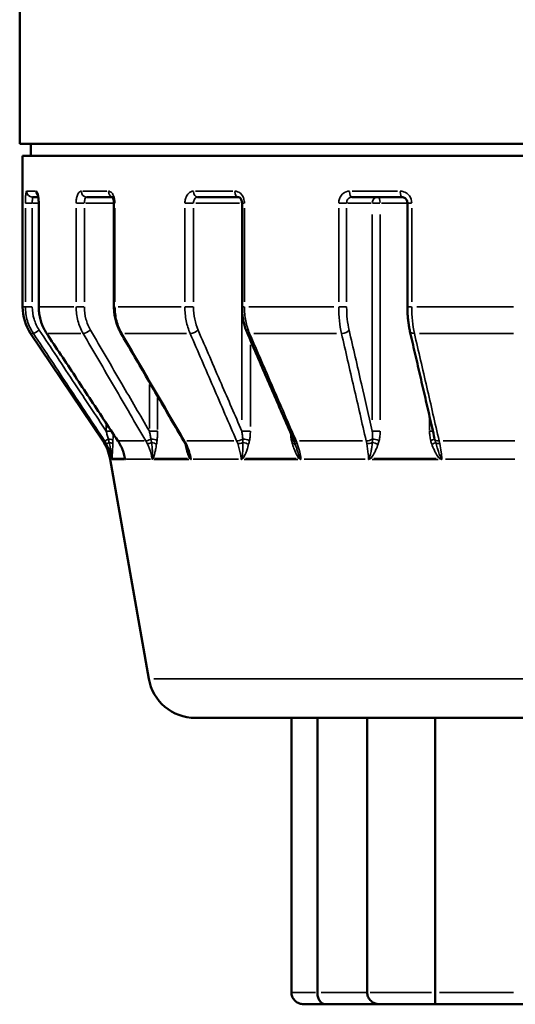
# Model space of a CAD drawing. Header units: millimetres. Extents: x 0 to 896, y -36 to 690.
# Tile 34 of 49: x 551 to 593, y 212 to 295. Entities that reach past the tile are written whole.
import ezdxf

# ---------------------------------------------------------------- set-up
doc = ezdxf.new("R2010")
doc.units = ezdxf.units.MM
doc.layers.add('Visible (ANSI)', color=7, linetype='Continuous', lineweight=50)
doc.layers.add('Visible Narrow (ANSI)', color=7, linetype='Continuous', lineweight=35)

msp = doc.modelspace()

# ---------------------------------------------------------------- linework, layer by layer
at = {"layer": 'Visible (ANSI)'}
for p, q in [((550.964, 302.402), (550.964, 284.627)), ((550.964, 284.627), (641.964, 284.627)), ((551.914, 284.627), (551.914, 283.627)), ((551.214, 283.627), (641.714, 283.627)), ((551.214, 283.627), (551.214, 270.845)), ((552.536, 280.127), (552.059, 280.127)), ((552.574, 279.627), (552.574, 270.845)), ((558.813, 280.127), (556.633, 280.127)), ((558.936, 279.627), (558.936, 270.845)), ((569.459, 280.127), (566.012, 280.127)), ((569.765, 279.627), (569.765, 270.845)), ((583.292, 280.127), (579.063, 280.127)), ((583.753, 279.627), (583.753, 270.845)), ((557.992, 259.53), (551.893, 268.616)), ((561.881, 239.433), (558.611, 257.994)), ((627.107, 236.127), (565.821, 236.127)), ((573.948, 236.127), (573.948, 212.927)), ((576.14, 212.927), (576.14, 236.127)), ((580.356, 236.127), (580.356, 212.927)), ((586.095, 212.927), (586.095, 236.127)), ((576.816, 211.927), (575.017, 211.927)), ((576.816, 211.927), (581.41, 211.927)), ((586.12, 211.927), (581.41, 211.927)), ((586.12, 211.927), (593.553, 211.927))]:
    msp.add_line(p, q, dxfattribs=at)
for centre, start, end in [((555.214, 270.845), 180, 213.87332), ((554.671, 257.3), 9.99358, 33.87332), ((565.821, 240.127), 189.99358, 270)]:
    msp.add_arc(centre, 4, start, end, dxfattribs=at)
for centre, major_axis, ratio, start_param, end_param in [((562.101, 257.287), (0.04, -3.975), 0.83499, 2.0998, 2.169963), ((572.26, 257.315), (0.065, -3.938), 0.589146, 2.110434, 2.182974), ((556.023, 257.293), (0.004, -3.997), 0.980834, 2.095551, 2.164529), ((572.235, 257.312), (0.047, -3.944), 0.594122, 2.068239, 2.113178)]:
    msp.add_ellipse(centre, major_axis=major_axis, ratio=ratio, start_param=start_param, end_param=end_param, dxfattribs=at)
for points, knots in [([(552.489, 280.311), (552.489, 280.311), (552.491, 280.306), (552.498, 280.286), (552.504, 280.268), (552.518, 280.216), (552.527, 280.178), (552.544, 280.083), (552.552, 280.024), (552.565, 279.888), (552.57, 279.812), (552.574, 279.698), (552.574, 279.663), (552.574, 279.627)], [0.0450523, 0.0450523, 0.0450523, 0.0450523, 0.0569715, 0.0569715, 0.0728573, 0.0728573, 0.093385, 0.093385, 0.1180115, 0.1180115, 0.1451171, 0.1451171, 0.1572175, 0.1572175, 0.1572175, 0.1572175]), ([(558.792, 280.152), (558.792, 280.152), (558.794, 280.15), (558.804, 280.14), (558.814, 280.127), (558.837, 280.09), (558.851, 280.064), (558.878, 279.999), (558.891, 279.959), (558.914, 279.867), (558.924, 279.814), (558.934, 279.716), (558.936, 279.672), (558.936, 279.627)], [0.0421349, 0.0421349, 0.0421349, 0.0421349, 0.0537393, 0.0537393, 0.0729396, 0.0729396, 0.0930702, 0.0930702, 0.1150263, 0.1150263, 0.1386669, 0.1386669, 0.1572182, 0.1572182, 0.1572182, 0.1572182]), ([(569.459, 280.127), (569.477, 280.127), (569.496, 280.124), (569.542, 280.106), (569.568, 280.09), (569.622, 280.042), (569.648, 280.011), (569.694, 279.938), (569.713, 279.897), (569.743, 279.809), (569.754, 279.761), (569.763, 279.684), (569.765, 279.656), (569.765, 279.627)], [0, 0, 0, 0, 0.0314437, 0.0314437, 0.0628873, 0.0628873, 0.0917506, 0.0917506, 0.1176657, 0.1176657, 0.1428603, 0.1428603, 0.1572183, 0.1572183, 0.1572183, 0.1572183]), ([(583.292, 280.127), (583.337, 280.127), (583.383, 280.12), (583.472, 280.09), (583.515, 280.067), (583.594, 280.008), (583.629, 279.971), (583.688, 279.887), (583.711, 279.841), (583.743, 279.743), (583.751, 279.692), (583.753, 279.637), (583.753, 279.632), (583.753, 279.627)], [0, 0, 0, 0, 0.0314434, 0.0314434, 0.0628867, 0.0628867, 0.0943301, 0.0943301, 0.1249884, 0.1249884, 0.1544912, 0.1544912, 0.1572168, 0.1572168, 0.1572168, 0.1572168]), ([(552.574, 270.845), (552.574, 270.688), (552.584, 270.531), (552.62, 270.218), (552.648, 270.063), (552.721, 269.756), (552.766, 269.606), (552.874, 269.31), (552.937, 269.166), (553.078, 268.885), (553.157, 268.749), (553.244, 268.618)], [0, 0, 0, 0, 0.0413955, 0.0413955, 0.082791, 0.082791, 0.1241865, 0.1241865, 0.165582, 0.165582, 0.2069775, 0.2069775, 0.2069775, 0.2069775]), ([(558.936, 270.845), (558.936, 270.69), (558.944, 270.535), (558.976, 270.227), (559, 270.074), (559.063, 269.772), (559.103, 269.623), (559.197, 269.33), (559.251, 269.187), (559.375, 268.909), (559.444, 268.773), (559.52, 268.643)], [0, 0, 0, 0, 0.0413955, 0.0413955, 0.082791, 0.082791, 0.1241865, 0.1241865, 0.165582, 0.165582, 0.2069775, 0.2069775, 0.2069775, 0.2069775]), ([(569.765, 270.845), (569.765, 270.695), (569.77, 270.544), (569.793, 270.245), (569.81, 270.096), (569.856, 269.801), (569.885, 269.656), (569.953, 269.371), (569.992, 269.231), (570.082, 268.958), (570.133, 268.825), (570.189, 268.696)], [0, 0, 0, 0, 0.0413955, 0.0413955, 0.082791, 0.082791, 0.1241865, 0.1241865, 0.165582, 0.165582, 0.2069775, 0.2069775, 0.2069775, 0.2069775]), ([(583.753, 270.845), (583.753, 270.701), (583.756, 270.556), (583.767, 270.268), (583.776, 270.125), (583.8, 269.843), (583.814, 269.703), (583.849, 269.43), (583.869, 269.295), (583.915, 269.034), (583.941, 268.906), (583.969, 268.783)], [0, 0, 0, 0, 0.0413955, 0.0413955, 0.082791, 0.082791, 0.1241865, 0.1241865, 0.165582, 0.165582, 0.2069775, 0.2069775, 0.2069775, 0.2069775]), ([(583.969, 268.783), (584.108, 268.18), (584.247, 267.577), (584.524, 266.372), (584.663, 265.769), (584.941, 264.564), (585.079, 263.961), (585.357, 262.756), (585.496, 262.153), (585.774, 260.948), (585.912, 260.345), (586.051, 259.743)], [0, 0, 0, 0, 0.217963, 0.217963, 0.435925, 0.435925, 0.653888, 0.653888, 0.871851, 0.871851, 1.089813, 1.089813, 1.089813, 1.089813]), ([(553.244, 268.618), (553.646, 268.013), (554.047, 267.407), (554.851, 266.195), (555.252, 265.589), (556.056, 264.378), (556.458, 263.772), (557.261, 262.56), (557.663, 261.955), (558.467, 260.743), (558.868, 260.138), (559.27, 259.532)], [0, 0, 0, 0, 0.219092, 0.219092, 0.438184, 0.438184, 0.657276, 0.657276, 0.876368, 0.876368, 1.095461, 1.095461, 1.095461, 1.095461]), ([(559.52, 268.643), (559.874, 268.037), (560.227, 267.431), (560.933, 266.22), (561.286, 265.614), (561.993, 264.402), (562.346, 263.796), (563.053, 262.585), (563.406, 261.979), (564.113, 260.768), (564.466, 260.162), (564.82, 259.556)], [0, 0, 0, 0, 0.219092, 0.219092, 0.438184, 0.438184, 0.657276, 0.657276, 0.876368, 0.876368, 1.095461, 1.095461, 1.095461, 1.095461]), ([(570.189, 268.696), (570.451, 268.09), (570.713, 267.484), (571.237, 266.273), (571.499, 265.667), (572.024, 264.455), (572.286, 263.85), (572.81, 262.638), (573.073, 262.032), (573.597, 260.821), (573.86, 260.215), (574.122, 259.61)], [0, 0, 0, 0, 0.219092, 0.219092, 0.438184, 0.438184, 0.657276, 0.657276, 0.876368, 0.876368, 1.095461, 1.095461, 1.095461, 1.095461]), ([(559.414, 259.298), (559.452, 259.231), (559.489, 259.162), (559.558, 259.023), (559.59, 258.952), (559.651, 258.809), (559.679, 258.736), (559.732, 258.59), (559.756, 258.516), (559.8, 258.366), (559.82, 258.291), (559.837, 258.215)], [0, 0, 0, 0, 0.0263056, 0.0263056, 0.0526112, 0.0526112, 0.0789168, 0.0789168, 0.1052224, 0.1052224, 0.131528, 0.131528, 0.131528, 0.131528]), ([(564.946, 259.322), (564.966, 259.282), (564.985, 259.242), (565.023, 259.162), (565.041, 259.121), (565.076, 259.039), (565.093, 258.997), (565.125, 258.913), (565.141, 258.871), (565.171, 258.786), (565.185, 258.743), (565.199, 258.7)], [0, 0, 0, 0, 0.01533685, 0.01533685, 0.03067369, 0.03067369, 0.04601054, 0.04601054, 0.06134739, 0.06134739, 0.07668424, 0.07668424, 0.07668424, 0.07668424]), ([(575.017, 211.927), (575.015, 211.927), (575.014, 211.927), (574.927, 211.928), (574.842, 211.938), (574.677, 211.976), (574.598, 212.004), (574.401, 212.1), (574.292, 212.181), (574.12, 212.371), (574.055, 212.474), (573.969, 212.697), (573.948, 212.811), (573.948, 212.927)], [-0.0004982, -0.0004982, -0.0004982, -0.0004982, 0, 0, 0.026426, 0.026426, 0.0526639, 0.0526639, 0.0942757, 0.0942757, 0.1313843, 0.1313843, 0.1664081, 0.1664081, 0.1664081, 0.1664081]), ([(576.816, 211.927), (576.815, 211.927), (576.814, 211.927), (576.758, 211.928), (576.703, 211.938), (576.597, 211.976), (576.546, 212.004), (576.422, 212.1), (576.353, 212.18), (576.246, 212.37), (576.206, 212.474), (576.153, 212.697), (576.14, 212.811), (576.14, 212.927)], [-0.0004956, -0.0004956, -0.0004956, -0.0004956, 0, 0, 0.0263992, 0.0263992, 0.0526114, 0.0526114, 0.0942511, 0.0942511, 0.1313822, 0.1313822, 0.1664112, 0.1664112, 0.1664112, 0.1664112]), ([(581.41, 211.927), (581.408, 211.927), (581.407, 211.927), (581.323, 211.928), (581.24, 211.938), (581.079, 211.976), (581.001, 212.004), (580.808, 212.1), (580.7, 212.181), (580.528, 212.371), (580.463, 212.474), (580.378, 212.697), (580.356, 212.811), (580.356, 212.927)], [-0.0004982, -0.0004982, -0.0004982, -0.0004982, 0, 0, 0.026426, 0.026426, 0.0526639, 0.0526639, 0.0942757, 0.0942757, 0.1313843, 0.1313843, 0.1664081, 0.1664081, 0.1664081, 0.1664081]), ([(586.12, 211.927), (586.12, 211.927), (586.12, 211.927), (586.115, 211.928), (586.112, 211.938), (586.105, 211.976), (586.103, 212.004), (586.097, 212.1), (586.096, 212.18), (586.094, 212.37), (586.094, 212.474), (586.095, 212.697), (586.095, 212.811), (586.095, 212.927)], [-0.0004956, -0.0004956, -0.0004956, -0.0004956, 0, 0, 0.0263992, 0.0263992, 0.0526114, 0.0526114, 0.0942511, 0.0942511, 0.1313822, 0.1313822, 0.1664112, 0.1664112, 0.1664112, 0.1664112])]:
    msp.add_open_spline(points, degree=3, knots=knots, dxfattribs=at)
at = {"layer": 'Visible Narrow (ANSI)'}
for p, q in [((551.591, 280.627), (552.302, 280.627)), ((556.292, 280.627), (558.34, 280.627)), ((565.839, 280.627), (568.976, 280.627)), ((579.079, 280.627), (582.927, 280.627)), ((551.454, 279.627), (551.992, 279.627)), ((552.06, 279.627), (552.547, 279.627)), ((552.574, 279.627), (552.588, 279.627)), ((555.756, 279.627), (556.4, 279.627)), ((556.561, 279.627), (558.811, 279.627)), ((558.937, 279.627), (559.015, 279.627)), ((564.968, 279.627), (565.641, 279.627)), ((565.872, 279.627), (569.543, 279.627)), ((569.764, 279.627), (569.747, 279.627)), ((569.765, 279.627), (569.953, 279.627)), ((577.978, 279.627), (578.599, 279.627)), ((578.723, 279.627), (580.676, 279.627)), ((581.415, 279.627), (580.8, 279.627)), ((583.636, 279.627), (581.566, 279.627)), ((583.754, 279.627), (584.086, 279.627)), ((551.448, 279.188), (551.448, 271.285)), ((552.032, 271.285), (552.032, 279.188)), ((552.59, 271.285), (552.59, 279.188)), ((555.736, 279.188), (555.736, 271.285)), ((556.436, 271.285), (556.436, 279.188)), ((559.023, 271.285), (559.023, 279.188)), ((564.937, 279.188), (564.937, 271.285)), ((565.668, 271.285), (565.668, 279.188)), ((569.972, 271.285), (569.972, 279.188)), ((577.94, 279.188), (577.94, 271.285)), ((578.615, 271.285), (578.615, 279.188)), ((584.116, 271.285), (584.116, 279.188)), ((569.747, 278.664), (569.747, 261.321)), ((580.785, 278.664), (580.785, 261.321)), ((581.453, 261.321), (581.453, 278.664)), ((551.214, 270.845), (551.425, 270.845)), ((551.992, 270.845), (551.454, 270.845)), ((552.588, 270.845), (552.574, 270.845)), ((552.705, 270.845), (555.538, 270.845)), ((556.4, 270.845), (555.756, 270.845)), ((559.015, 270.845), (558.937, 270.845)), ((559.283, 270.845), (564.608, 270.845)), ((565.641, 270.845), (564.968, 270.845)), ((569.953, 270.845), (569.765, 270.845)), ((570.347, 270.845), (577.521, 270.845)), ((578.599, 270.845), (577.978, 270.845)), ((584.086, 270.845), (583.754, 270.845)), ((584.56, 270.845), (592.718, 270.845)), ((552.097, 268.616), (551.893, 268.616)), ((556.135, 268.616), (553.371, 268.616)), ((565.058, 268.616), (559.864, 268.616)), ((577.769, 268.616), (570.771, 268.616)), ((592.735, 268.616), (584.777, 268.616)), ((570.473, 260.741), (570.473, 267.655)), ((561.931, 264.301), (561.931, 260.565)), ((562.628, 260.505), (562.628, 263.165)), ((585.626, 261.526), (585.626, 260.419)), ((558.281, 260.99), (558.281, 260.391)), ((558.305, 260.357), (558.705, 260.357)), ((561.967, 260.357), (562.608, 260.357)), ((569.774, 260.357), (570.442, 260.357)), ((580.8, 260.357), (581.415, 260.357)), ((585.644, 260.357), (585.9, 260.357)), ((557.993, 259.53), (558.13, 259.53)), ((559.375, 259.53), (561.482, 259.53)), ((565.108, 259.53), (569.067, 259.53)), ((574.623, 259.53), (579.956, 259.53)), ((586.772, 259.53), (592.837, 259.53)), ((558.741, 257.994), (558.611, 257.994)), ((558.756, 257.992), (558.762, 257.953)), ((558.793, 257.951), (559.822, 257.951)), ((559.773, 258.038), (558.802, 258.038)), ((562.021, 257.994), (559.986, 257.994)), ((562.16, 257.992), (562.166, 257.953)), ((562.307, 257.951), (565.271, 257.951)), ((565.168, 258.038), (562.374, 258.038)), ((569.469, 257.994), (565.644, 257.994)), ((569.702, 257.992), (569.707, 257.953)), ((569.941, 257.951), (574.483, 257.951)), ((574.339, 258.038), (570.058, 258.038)), ((574.752, 257.953), (574.747, 257.992)), ((580.173, 257.994), (575.019, 257.994)), ((580.472, 257.992), (580.474, 257.953)), ((580.774, 257.951), (586.345, 257.951)), ((586.178, 258.038), (580.927, 258.038)), ((586.663, 257.953), (586.661, 257.992)), ((592.841, 257.994), (586.981, 257.994)), ((562.307, 239.433), (630.621, 239.433)), ((574.006, 212.927), (575.981, 212.927)), ((580.293, 212.927), (576.449, 212.927)), ((580.61, 212.927), (585.779, 212.927)), ((592.726, 212.927), (586.456, 212.927))]:
    msp.add_line(p, q, dxfattribs=at)
for centre, major_axis, ratio, start_param, end_param in [((552.059, 280.627), (0, -0.5), 0.992293, 4.790929, 6.204645), ((552.84, 280.627), (0, 0.5), 0.974831, 1.611437, 2.342974), ((556.633, 280.627), (0, -0.5), 0.89007, 4.790929, 6.204645), ((558.883, 280.627), (0, -0.5), 0.83979, 4.781737, 6.029992), ((566.012, 280.627), (0, -0.5), 0.680491, 4.790929, 6.204645), ((569.459, 280.627), (0, -0.5), 0.603458, 4.790929, 6.204645), ((579.063, 280.627), (0, -0.5), 0.388835, 4.790929, 6.204645), ((583.292, 280.627), (0, -0.5), 0.29434, 4.790929, 6.204645), ((570.13, 279.627), (0, -0.5), 0.766044, 4.500293, 4.701226), ((581.254, 279.627), (0, 0.5), 0.939693, 0.07854, 1.492257), ((581.254, 279.627), (0, 0.5), 0.396558, 4.790929, 6.204645), ((552.532, 268.895), (-0.417, -0.276), 0.096966, 0.165694, 1.634445), ((556.702, 268.895), (-0.432, -0.252), 0.279201, 0.467117, 1.935868), ((565.668, 268.895), (0.459, 0.199), 0.427761, 3.941729, 5.410479), ((578.348, 268.895), (0.487, 0.112), 0.524726, 4.319382, 5.788133), ((584.456, 268.895), (-0.487, -0.112), 0.524726, 0.060924, 1.157565), ((553.661, 268.895), (-0.417, -0.276), 0.096966, 0.01032, 0.196074), ((559.952, 268.895), (-0.432, -0.252), 0.279201, 0.025391, 0.482426), ((570.647, 268.895), (-0.459, -0.199), 0.427761, 0.042042, 0.798794), ((558.558, 259.808), (-0.417, -0.276), 0.097028, 0.133621, 1.202503), ((558.356, 259.563), (0.5, -0.015), 0.255989, 0.17999, 1.311908), ((562.001, 259.808), (-0.432, -0.252), 0.279382, 0.434971, 1.503853), ((562.136, 259.563), (-0.497, 0.059), 0.230599, 3.680578, 4.812496), ((565.251, 259.808), (-0.432, -0.252), 0.279382, 0.025876, 0.491642), ((569.601, 259.808), (0.459, 0.199), 0.428039, 3.909551, 4.978433), ((570.056, 259.563), (-0.491, 0.095), 0.177395, 4.032924, 5.164842), ((573.658, 259.563), (-0.489, -0.105), 0.153195, 2.218278, 2.704805), ((574.581, 259.808), (-0.459, -0.199), 0.428039, 0.042525, 0.80798), ((580.441, 259.808), (0.487, 0.112), 0.525067, 4.287243, 5.356125), ((581.161, 259.563), (-0.486, 0.119), 0.102794, 4.377278, 5.509195), ((585.58, 259.563), (0.484, 0.124), 0.073109, 5.053782, 6.1857), ((586.549, 259.808), (-0.487, -0.112), 0.525067, 0.099933, 1.168815), ((558.72, 259.546), (-0.435, -0.247), 0.086891, 0.127032, 1.02583), ((558.345, 259.244), (0.5, -0.02), 0.339322, 0.171671, 1.145553), ((559.687, 259.808), (-0.417, -0.276), 0.097028, 0.010808, 0.20536), ((559.848, 259.546), (-0.435, -0.247), 0.086891, 0.011294, 0.214595), ((562.144, 259.546), (-0.447, -0.224), 0.250193, 0.439082, 1.33788), ((562.091, 259.244), (-0.494, 0.08), 0.305975, 3.680419, 4.654301), ((565.394, 259.546), (-0.447, -0.224), 0.250193, 0.026897, 0.511043), ((564.543, 259.244), (-0.49, -0.099), 0.284149, 2.529008, 2.599251), ((569.707, 259.546), (0.469, 0.174), 0.383318, 3.91819, 4.816987), ((569.983, 259.244), (-0.484, 0.127), 0.235722, 4.035275, 5.009158), ((573.739, 259.244), (0.48, 0.14), 0.202284, 5.358277, 6.096548), ((574.686, 259.546), (-0.469, -0.174), 0.383318, 0.043773, 0.831682), ((580.497, 259.546), (0.491, 0.097), 0.470209, 4.289972, 5.188769), ((581.069, 259.244), (-0.474, 0.158), 0.137038, 4.375758, 5.349641), ((585.677, 259.244), (0.472, 0.165), 0.09602, 5.035296, 6.009178), ((586.605, 259.546), (-0.491, -0.097), 0.470209, 0.298506, 1.197303), ((558.274, 258.038), (0.497, -0.052), 0.748969, 0.153929, 0.408961), ((559.246, 258.081), (-0.493, -0.086), 0.030246, 0.088325, 0.127598), ((558.269, 257.907), (0.5, 0.02), 0.721943, 0.130123, 0.185001), ((559.367, 258.038), (0.48, 0.139), 0.727547, 5.918376, 6.173407), ((559.413, 257.907), (0.465, 0.184), 0.668969, 5.935564, 5.990442), ((560.374, 258.081), (-0.493, -0.086), 0.030246, 0.216238, 0.255511), ((562.606, 258.081), (0.494, 0.076), 0.087089, 3.574954, 3.614227), ((561.733, 257.907), (-0.476, 0.152), 0.687841, 3.761933, 3.816811), ((561.788, 258.038), (-0.449, 0.219), 0.680054, 3.777951, 4.032982), ((564.933, 258.038), (-0.419, -0.272), 0.618372, 2.345527, 2.600559), ((565.025, 257.907), (-0.409, -0.287), 0.535307, 2.40779, 2.462667), ((565.856, 258.081), (0.494, 0.076), 0.087089, 3.702867, 3.74214), ((570.05, 258.081), (0.497, 0.056), 0.133428, 3.923069, 3.962342), ((569.385, 257.907), (-0.421, 0.27), 0.570774, 4.169918, 4.224796), ((569.485, 258.038), (-0.388, 0.315), 0.529114, 4.148652, 4.403683), ((574.303, 258.038), (-0.366, -0.341), 0.434613, 2.021458, 2.276489), ((574.429, 257.907), (-0.367, -0.339), 0.337079, 2.105856, 2.160734), ((575.029, 258.081), (0.497, 0.056), 0.133428, 4.050983, 4.090255), ((580.68, 258.081), (0.499, 0.03), 0.163674, 4.27475, 4.314023), ((580.304, 257.907), (-0.375, 0.331), 0.384864, 4.487245, 4.542123), ((580.435, 258.038), (-0.347, 0.36), 0.314356, 4.432223, 4.687254), ((586.346, 258.038), (-0.336, -0.37), 0.198432, 1.763275, 2.018306), ((586.491, 257.907), (-0.347, -0.36), 0.098194, 1.850704, 1.905582), ((586.788, 258.081), (0.499, 0.03), 0.163674, 4.402663, 4.441936)]:
    msp.add_ellipse(centre, major_axis=major_axis, ratio=ratio, start_param=start_param, end_param=end_param, dxfattribs=at)
for points, knots in [([(551.562, 280.627), (551.558, 280.627), (551.553, 280.625), (551.527, 280.601), (551.507, 280.533), (551.479, 280.344), (551.469, 280.238), (551.456, 280.027), (551.452, 279.927), (551.449, 279.759), (551.448, 279.693), (551.448, 279.627)], [-0.1572162, -0.1572162, -0.1572162, -0.1572162, -0.1460233, -0.1460233, -0.09255, -0.09255, -0.0514166, -0.0514166, -0.0197756, -0.0197756, 0, 0, 0, 0]), ([(552.59, 279.627), (552.59, 279.682), (552.588, 279.737), (552.578, 279.997), (552.553, 280.191), (552.49, 280.451), (552.456, 280.535), (552.398, 280.612), (552.375, 280.627), (552.353, 280.627)], [-0.1572175, -0.1572175, -0.1572175, -0.1572175, -0.1407205, -0.1407205, -0.0781781, -0.0781781, -0.0300685, -0.0300685, 0, 0, 0, 0]), ([(556.188, 280.627), (556.089, 280.627), (555.993, 280.557), (555.866, 280.347), (555.825, 280.241), (555.771, 280.029), (555.754, 279.929), (555.739, 279.76), (555.736, 279.694), (555.736, 279.627)], [-0.157216, -0.157216, -0.157216, -0.157216, -0.0930302, -0.0930302, -0.0516835, -0.0516835, -0.0198783, -0.0198783, 0, 0, 0, 0]), ([(559.023, 279.627), (559.023, 279.682), (559.02, 279.737), (558.996, 279.997), (558.938, 280.191), (558.791, 280.451), (558.712, 280.535), (558.574, 280.612), (558.518, 280.627), (558.463, 280.627)], [-0.1572182, -0.1572182, -0.1572182, -0.1572182, -0.1407205, -0.1407205, -0.0781781, -0.0781781, -0.0300685, -0.0300685, 0, 0, 0, 0]), ([(565.672, 280.627), (565.513, 280.627), (565.356, 280.557), (565.15, 280.347), (565.082, 280.242), (564.994, 280.03), (564.967, 279.929), (564.942, 279.76), (564.937, 279.694), (564.937, 279.627)], [-0.1572162, -0.1572162, -0.1572162, -0.1572162, -0.0930863, -0.0930863, -0.0517146, -0.0517146, -0.0198902, -0.0198902, 0, 0, 0, 0]), ([(569.972, 279.627), (569.972, 279.682), (569.968, 279.737), (569.933, 279.997), (569.85, 280.191), (569.636, 280.451), (569.521, 280.535), (569.319, 280.612), (569.238, 280.627), (569.157, 280.627)], [-0.1572183, -0.1572183, -0.1572183, -0.1572183, -0.1407205, -0.1407205, -0.0781781, -0.0781781, -0.0300685, -0.0300685, 0, 0, 0, 0]), ([(578.869, 280.627), (578.669, 280.627), (578.471, 280.557), (578.21, 280.346), (578.124, 280.241), (578.012, 280.029), (577.978, 279.929), (577.946, 279.76), (577.94, 279.694), (577.94, 279.627)], [-0.1572159, -0.1572159, -0.1572159, -0.1572159, -0.0929653, -0.0929653, -0.0516474, -0.0516474, -0.0198644, -0.0198644, 0, 0, 0, 0]), ([(584.116, 279.627), (584.116, 279.682), (584.112, 279.737), (584.07, 279.997), (583.972, 280.191), (583.717, 280.451), (583.58, 280.535), (583.339, 280.612), (583.242, 280.627), (583.145, 280.627)], [-0.1572168, -0.1572168, -0.1572168, -0.1572168, -0.1407205, -0.1407205, -0.0781781, -0.0781781, -0.0300685, -0.0300685, 0, 0, 0, 0]), ([(552.032, 279.627), (552.032, 279.66), (552.033, 279.693), (552.033, 279.777), (552.034, 279.827), (552.036, 279.933), (552.038, 279.985), (552.044, 280.08), (552.048, 280.114), (552.056, 280.126), (552.057, 280.127), (552.059, 280.127)], [0, 0, 0, 0, 0.0197756, 0.0197756, 0.0514166, 0.0514166, 0.09255, 0.09255, 0.1460233, 0.1460233, 0.1572162, 0.1572162, 0.1572162, 0.1572162]), ([(556.436, 279.627), (556.436, 279.661), (556.438, 279.694), (556.444, 279.778), (556.451, 279.828), (556.474, 279.934), (556.492, 279.987), (556.547, 280.092), (556.589, 280.127), (556.633, 280.127)], [0, 0, 0, 0, 0.0198783, 0.0198783, 0.0516835, 0.0516835, 0.0930302, 0.0930302, 0.157216, 0.157216, 0.157216, 0.157216]), ([(565.668, 279.627), (565.668, 279.661), (565.671, 279.694), (565.682, 279.778), (565.695, 279.828), (565.735, 279.934), (565.767, 279.987), (565.863, 280.092), (565.937, 280.127), (566.012, 280.127)], [0, 0, 0, 0, 0.0198902, 0.0198902, 0.0517146, 0.0517146, 0.0930863, 0.0930863, 0.1572162, 0.1572162, 0.1572162, 0.1572162]), ([(578.615, 279.627), (578.615, 279.66), (578.618, 279.694), (578.633, 279.778), (578.649, 279.828), (578.703, 279.934), (578.745, 279.987), (578.871, 280.092), (578.967, 280.127), (579.063, 280.127)], [0, 0, 0, 0, 0.0198644, 0.0198644, 0.0516474, 0.0516474, 0.0929653, 0.0929653, 0.1572159, 0.1572159, 0.1572159, 0.1572159]), ([(551.448, 270.845), (551.448, 270.451), (551.506, 270.057), (551.733, 269.303), (551.902, 268.943), (552.119, 268.616)], [-0.2069775, -0.2069775, -0.2069775, -0.2069775, -0.1034888, -0.1034888, 0, 0, 0, 0]), ([(552.619, 268.895), (552.429, 269.181), (552.282, 269.496), (552.083, 270.156), (552.032, 270.501), (552.032, 270.845)], [0, 0, 0, 0, 0.1034888, 0.1034888, 0.2069775, 0.2069775, 0.2069775, 0.2069775]), ([(553.259, 268.616), (553.042, 268.943), (552.874, 269.303), (552.647, 270.057), (552.59, 270.451), (552.59, 270.845)], [-0.2069775, -0.2069775, -0.2069775, -0.2069775, -0.1035449, -0.1035449, 0, 0, 0, 0]), ([(555.736, 270.845), (555.736, 270.451), (555.788, 270.057), (555.988, 269.303), (556.137, 268.943), (556.328, 268.616)], [-0.2069775, -0.2069775, -0.2069775, -0.2069775, -0.1034888, -0.1034888, 0, 0, 0, 0]), ([(556.952, 268.895), (556.785, 269.181), (556.656, 269.496), (556.481, 270.156), (556.436, 270.501), (556.436, 270.845)], [0, 0, 0, 0, 0.1034888, 0.1034888, 0.2069775, 0.2069775, 0.2069775, 0.2069775]), ([(559.609, 268.616), (559.419, 268.943), (559.272, 269.303), (559.073, 270.057), (559.023, 270.451), (559.023, 270.845)], [-0.2069775, -0.2069775, -0.2069775, -0.2069775, -0.1034983, -0.1034983, 0, 0, 0, 0]), ([(564.937, 270.845), (564.937, 270.451), (564.975, 270.057), (565.125, 269.303), (565.236, 268.943), (565.379, 268.616)], [-0.2069775, -0.2069775, -0.2069775, -0.2069775, -0.1034888, -0.1034888, 0, 0, 0, 0]), ([(566.051, 268.895), (565.927, 269.181), (565.831, 269.496), (565.701, 270.156), (565.668, 270.501), (565.668, 270.845)], [0, 0, 0, 0, 0.1034888, 0.1034888, 0.2069775, 0.2069775, 0.2069775, 0.2069775]), ([(570.405, 268.616), (570.265, 268.943), (570.156, 269.303), (570.009, 270.057), (569.972, 270.451), (569.972, 270.845)], [-0.2069775, -0.2069775, -0.2069775, -0.2069775, -0.1034993, -0.1034993, 0, 0, 0, 0]), ([(577.94, 270.845), (577.94, 270.451), (577.961, 270.057), (578.041, 269.303), (578.101, 268.943), (578.178, 268.616)], [-0.2069775, -0.2069775, -0.2069775, -0.2069775, -0.1034888, -0.1034888, 0, 0, 0, 0]), ([(578.818, 268.895), (578.752, 269.181), (578.701, 269.496), (578.632, 270.156), (578.615, 270.501), (578.615, 270.845)], [0, 0, 0, 0, 0.1034888, 0.1034888, 0.2069775, 0.2069775, 0.2069775, 0.2069775]), ([(584.344, 268.616), (584.27, 268.943), (584.213, 269.303), (584.136, 270.057), (584.116, 270.451), (584.116, 270.845)], [-0.2069775, -0.2069775, -0.2069775, -0.2069775, -0.1035221, -0.1035221, 0, 0, 0, 0]), ([(558.281, 260.357), (557.398, 261.689), (556.514, 263.02), (554.627, 265.866), (553.623, 267.38), (552.619, 268.895)], [0.066199, 0.066199, 0.066199, 0.066199, 0.54773, 0.54773, 1.095461, 1.095461, 1.095461, 1.095461]), ([(561.931, 260.357), (561.154, 261.689), (560.378, 263.02), (558.718, 265.866), (557.835, 267.38), (556.952, 268.895)], [0.066199, 0.066199, 0.066199, 0.066199, 0.54773, 0.54773, 1.095461, 1.095461, 1.095461, 1.095461]), ([(569.747, 260.357), (569.17, 261.689), (568.594, 263.02), (567.362, 265.866), (566.707, 267.38), (566.051, 268.895)], [0.066199, 0.066199, 0.066199, 0.066199, 0.54773, 0.54773, 1.095461, 1.095461, 1.095461, 1.095461]), ([(580.785, 260.357), (580.478, 261.689), (580.171, 263.02), (579.516, 265.866), (579.167, 267.38), (578.818, 268.895)], [0.066199, 0.066199, 0.066199, 0.066199, 0.54773, 0.54773, 1.095461, 1.095461, 1.095461, 1.095461]), ([(552.119, 268.616), (553.123, 267.101), (554.127, 265.587), (556.136, 262.558), (557.14, 261.044), (558.145, 259.53)], [-1.095461, -1.095461, -1.095461, -1.095461, -0.54773, -0.54773, 0, 0, 0, 0]), ([(559.286, 259.53), (558.281, 261.044), (557.276, 262.558), (555.267, 265.587), (554.263, 267.101), (553.259, 268.616)], [-1.095461, -1.095461, -1.095461, -1.095461, -0.54773, -0.54773, 0, 0, 0, 0]), ([(556.328, 268.616), (557.211, 267.101), (558.094, 265.587), (559.859, 262.558), (560.742, 261.044), (561.625, 259.53)], [-1.095461, -1.095461, -1.095461, -1.095461, -0.54773, -0.54773, 0, 0, 0, 0]), ([(564.911, 259.53), (564.027, 261.044), (563.143, 262.558), (561.376, 265.587), (560.492, 267.101), (559.609, 268.616)], [-1.095461, -1.095461, -1.095461, -1.095461, -0.54773, -0.54773, 0, 0, 0, 0]), ([(565.379, 268.616), (566.033, 267.101), (566.688, 265.587), (567.998, 262.558), (568.653, 261.044), (569.308, 259.53)], [-1.095461, -1.095461, -1.095461, -1.095461, -0.54773, -0.54773, 0, 0, 0, 0]), ([(574.342, 259.53), (573.685, 261.044), (573.029, 262.558), (571.717, 265.587), (571.061, 267.101), (570.405, 268.616)], [-1.095461, -1.095461, -1.095461, -1.095461, -0.54773, -0.54773, 0, 0, 0, 0]), ([(578.178, 268.616), (578.526, 267.101), (578.874, 265.587), (579.57, 262.558), (579.918, 261.044), (580.266, 259.53)], [-1.095461, -1.095461, -1.095461, -1.095461, -0.54773, -0.54773, 0, 0, 0, 0]), ([(586.441, 259.53), (586.091, 261.044), (585.742, 262.558), (585.042, 265.587), (584.693, 267.101), (584.344, 268.616)], [-1.095461, -1.095461, -1.095461, -1.095461, -0.54773, -0.54773, 0, 0, 0, 0]), ([(558.281, 260.357), (558.311, 260.244), (558.341, 260.131), (558.4, 259.907), (558.429, 259.795), (558.457, 259.686)], [-0.08028521, -0.08028521, -0.08028521, -0.08028521, -0.0401426, -0.0401426, 0, 0, 0, 0]), ([(558.457, 259.686), (558.47, 259.637), (558.483, 259.587), (558.509, 259.49), (558.521, 259.443), (558.532, 259.395)], [-0.03345504, -0.03345504, -0.03345504, -0.03345504, -0.01627289, -0.01627289, 0, 0, 0, 0]), ([(558.842, 259.244), (558.844, 259.295), (558.846, 259.347), (558.849, 259.453), (558.851, 259.508), (558.853, 259.563)], [0, 0, 0, 0, 0.01627289, 0.01627289, 0.03345504, 0.03345504, 0.03345504, 0.03345504]), ([(558.853, 259.563), (558.857, 259.693), (558.859, 259.824), (558.862, 260.019), (558.863, 260.082), (558.863, 260.145)], [0, 0, 0, 0, 0.0401426, 0.0401426, 0.05904345, 0.05904345, 0.05904345, 0.05904345]), ([(561.931, 260.357), (561.958, 260.244), (561.983, 260.131), (562.029, 259.907), (562.05, 259.795), (562.069, 259.686)], [-0.08028521, -0.08028521, -0.08028521, -0.08028521, -0.0401426, -0.0401426, 0, 0, 0, 0]), ([(562.069, 259.686), (562.078, 259.637), (562.086, 259.587), (562.103, 259.49), (562.11, 259.443), (562.117, 259.395)], [-0.03345504, -0.03345504, -0.03345504, -0.03345504, -0.01627289, -0.01627289, 0, 0, 0, 0]), ([(562.539, 259.244), (562.547, 259.295), (562.555, 259.347), (562.57, 259.453), (562.577, 259.508), (562.583, 259.563)], [0, 0, 0, 0, 0.01627289, 0.01627289, 0.03345504, 0.03345504, 0.03345504, 0.03345504]), ([(562.583, 259.563), (562.598, 259.693), (562.61, 259.824), (562.624, 260.09), (562.628, 260.224), (562.628, 260.357)], [0, 0, 0, 0, 0.0401426, 0.0401426, 0.08028521, 0.08028521, 0.08028521, 0.08028521]), ([(569.747, 260.357), (569.767, 260.244), (569.783, 260.131), (569.811, 259.907), (569.822, 259.795), (569.829, 259.686)], [-0.08028521, -0.08028521, -0.08028521, -0.08028521, -0.0401426, -0.0401426, 0, 0, 0, 0]), ([(569.829, 259.686), (569.833, 259.637), (569.836, 259.587), (569.841, 259.49), (569.843, 259.443), (569.845, 259.395)], [-0.03345504, -0.03345504, -0.03345504, -0.03345504, -0.01627289, -0.01627289, 0, 0, 0, 0]), ([(570.328, 259.244), (570.341, 259.295), (570.354, 259.347), (570.378, 259.453), (570.39, 259.508), (570.4, 259.563)], [0, 0, 0, 0, 0.01627289, 0.01627289, 0.03345504, 0.03345504, 0.03345504, 0.03345504]), ([(570.4, 259.563), (570.425, 259.693), (570.443, 259.824), (570.467, 260.09), (570.473, 260.224), (570.473, 260.357)], [0, 0, 0, 0, 0.0401426, 0.0401426, 0.08028521, 0.08028521, 0.08028521, 0.08028521]), ([(573.88, 260.169), (573.883, 260.098), (573.888, 260.027), (573.908, 259.824), (573.928, 259.693), (573.956, 259.563)], [-0.06143503, -0.06143503, -0.06143503, -0.06143503, -0.0401426, -0.0401426, 0, 0, 0, 0]), ([(573.956, 259.563), (573.967, 259.508), (573.98, 259.453), (574.007, 259.347), (574.021, 259.295), (574.036, 259.244)], [-0.03345504, -0.03345504, -0.03345504, -0.03345504, -0.01627289, -0.01627289, 0, 0, 0, 0]), ([(580.801, 259.686), (580.799, 259.637), (580.797, 259.587), (580.791, 259.49), (580.787, 259.443), (580.783, 259.395)], [-0.03345504, -0.03345504, -0.03345504, -0.03345504, -0.01627289, -0.01627289, 0, 0, 0, 0]), ([(580.785, 260.357), (580.795, 260.244), (580.802, 260.131), (580.808, 259.907), (580.807, 259.795), (580.801, 259.686)], [-0.08028521, -0.08028521, -0.08028521, -0.08028521, -0.0401426, -0.0401426, 0, 0, 0, 0]), ([(581.27, 259.244), (581.286, 259.295), (581.302, 259.347), (581.333, 259.453), (581.347, 259.508), (581.361, 259.563)], [0, 0, 0, 0, 0.01627289, 0.01627289, 0.03345504, 0.03345504, 0.03345504, 0.03345504]), ([(581.361, 259.563), (581.392, 259.693), (581.415, 259.824), (581.445, 260.09), (581.453, 260.224), (581.453, 260.357)], [0, 0, 0, 0, 0.0401426, 0.0401426, 0.08028521, 0.08028521, 0.08028521, 0.08028521]), ([(585.626, 260.357), (585.626, 260.224), (585.634, 260.09), (585.666, 259.824), (585.69, 259.693), (585.722, 259.563)], [-0.08028521, -0.08028521, -0.08028521, -0.08028521, -0.0401426, -0.0401426, 0, 0, 0, 0]), ([(585.722, 259.563), (585.736, 259.508), (585.751, 259.453), (585.783, 259.347), (585.8, 259.295), (585.818, 259.244)], [-0.03345504, -0.03345504, -0.03345504, -0.03345504, -0.01627289, -0.01627289, 0, 0, 0, 0]), ([(586.141, 259.395), (586.128, 259.443), (586.115, 259.49), (586.089, 259.587), (586.077, 259.637), (586.065, 259.686)], [0, 0, 0, 0, 0.01627289, 0.01627289, 0.03345504, 0.03345504, 0.03345504, 0.03345504]), ([(558.288, 259.296), (558.447, 259.016), (558.573, 258.716), (558.7, 258.27), (558.731, 258.133), (558.755, 257.994)], [-0.2183471, -0.2183471, -0.2183471, -0.2183471, -0.1091736, -0.1091736, -0.0616704, -0.0616704, -0.0616704, -0.0616704]), ([(558.532, 259.395), (558.568, 259.249), (558.601, 259.1), (558.65, 258.848), (558.668, 258.746), (558.696, 258.567), (558.707, 258.489), (558.724, 258.354), (558.73, 258.296), (558.739, 258.207), (558.742, 258.174), (558.744, 258.143)], [-0.1402877, -0.1402877, -0.1402877, -0.1402877, -0.0905507, -0.0905507, -0.0573913, -0.0573913, -0.031884, -0.031884, -0.0122631, -0.0122631, 0, 0, 0, 0]), ([(558.772, 258.038), (558.775, 258.065), (558.778, 258.095), (558.784, 258.175), (558.788, 258.227), (558.796, 258.351), (558.801, 258.423), (558.81, 258.591), (558.816, 258.689), (558.828, 258.936), (558.835, 259.088), (558.842, 259.244)], [0, 0, 0, 0, 0.0122631, 0.0122631, 0.031884, 0.031884, 0.0573913, 0.0573913, 0.0905507, 0.0905507, 0.1402877, 0.1402877, 0.1402877, 0.1402877]), ([(559.899, 257.994), (559.863, 258.196), (559.813, 258.395), (559.665, 258.834), (559.558, 259.072), (559.43, 259.296)], [-0.1566768, -0.1566768, -0.1566768, -0.1566768, -0.0875919, -0.0875919, 0, 0, 0, 0]), ([(561.751, 259.296), (561.89, 259.016), (562, 258.716), (562.111, 258.27), (562.139, 258.133), (562.16, 257.994)], [-0.2183471, -0.2183471, -0.2183471, -0.2183471, -0.1091736, -0.1091736, -0.0616704, -0.0616704, -0.0616704, -0.0616704]), ([(562.117, 259.395), (562.139, 259.249), (562.157, 259.1), (562.179, 258.848), (562.185, 258.746), (562.193, 258.567), (562.195, 258.489), (562.195, 258.354), (562.193, 258.296), (562.189, 258.207), (562.186, 258.174), (562.183, 258.143)], [-0.1402877, -0.1402877, -0.1402877, -0.1402877, -0.0905507, -0.0905507, -0.0573913, -0.0573913, -0.031884, -0.031884, -0.0122631, -0.0122631, 0, 0, 0, 0]), ([(562.24, 258.038), (562.253, 258.065), (562.265, 258.095), (562.295, 258.175), (562.311, 258.227), (562.348, 258.351), (562.367, 258.423), (562.41, 258.591), (562.433, 258.689), (562.486, 258.936), (562.514, 259.088), (562.539, 259.244)], [0, 0, 0, 0, 0.0122631, 0.0122631, 0.031884, 0.031884, 0.0573913, 0.0573913, 0.0905507, 0.0905507, 0.1402877, 0.1402877, 0.1402877, 0.1402877]), ([(564.959, 259.244), (564.99, 259.088), (565.026, 258.936), (565.093, 258.689), (565.122, 258.591), (565.177, 258.423), (565.202, 258.351), (565.25, 258.227), (565.272, 258.175), (565.311, 258.095), (565.327, 258.065), (565.344, 258.038)], [-0.1402877, -0.1402877, -0.1402877, -0.1402877, -0.0905507, -0.0905507, -0.0573913, -0.0573913, -0.031884, -0.031884, -0.0122631, -0.0122631, 0, 0, 0, 0]), ([(565.453, 257.994), (565.421, 258.196), (565.377, 258.395), (565.246, 258.834), (565.152, 259.072), (565.038, 259.296)], [-0.1566768, -0.1566768, -0.1566768, -0.1566768, -0.0875687, -0.0875687, 0, 0, 0, 0]), ([(569.401, 259.296), (569.504, 259.016), (569.585, 258.716), (569.666, 258.27), (569.686, 258.133), (569.702, 257.994)], [-0.2183471, -0.2183471, -0.2183471, -0.2183471, -0.1091736, -0.1091736, -0.0616704, -0.0616704, -0.0616704, -0.0616704]), ([(569.845, 259.395), (569.85, 259.249), (569.85, 259.1), (569.842, 258.848), (569.837, 258.746), (569.823, 258.567), (569.816, 258.489), (569.798, 258.354), (569.79, 258.296), (569.773, 258.207), (569.765, 258.174), (569.757, 258.143)], [-0.1402877, -0.1402877, -0.1402877, -0.1402877, -0.0905507, -0.0905507, -0.0573913, -0.0573913, -0.031884, -0.031884, -0.0122631, -0.0122631, 0, 0, 0, 0]), ([(569.836, 258.038), (569.858, 258.065), (569.878, 258.095), (569.927, 258.175), (569.954, 258.227), (570.015, 258.351), (570.047, 258.423), (570.117, 258.591), (570.154, 258.689), (570.241, 258.936), (570.288, 259.088), (570.328, 259.244)], [0, 0, 0, 0, 0.0122631, 0.0122631, 0.031884, 0.031884, 0.0573913, 0.0573913, 0.0905507, 0.0905507, 0.1402877, 0.1402877, 0.1402877, 0.1402877]), ([(574.036, 259.244), (574.081, 259.088), (574.133, 258.936), (574.23, 258.689), (574.272, 258.591), (574.352, 258.423), (574.388, 258.351), (574.457, 258.227), (574.488, 258.175), (574.545, 258.095), (574.567, 258.065), (574.592, 258.038)], [-0.1402877, -0.1402877, -0.1402877, -0.1402877, -0.0905507, -0.0905507, -0.0573913, -0.0573913, -0.031884, -0.031884, -0.0122631, -0.0122631, 0, 0, 0, 0]), ([(574.656, 258.143), (574.641, 258.174), (574.627, 258.207), (574.59, 258.296), (574.569, 258.354), (574.521, 258.489), (574.494, 258.567), (574.432, 258.746), (574.397, 258.848), (574.332, 259.039), (574.301, 259.129), (574.272, 259.218)], [0, 0, 0, 0, 0.0122631, 0.0122631, 0.031884, 0.031884, 0.0573913, 0.0573913, 0.0905507, 0.0905507, 0.1204244, 0.1204244, 0.1204244, 0.1204244]), ([(574.747, 257.994), (574.724, 258.196), (574.69, 258.395), (574.592, 258.834), (574.522, 259.072), (574.437, 259.296)], [-0.1566768, -0.1566768, -0.1566768, -0.1566768, -0.0875606, -0.0875606, 0, 0, 0, 0]), ([(580.315, 259.296), (580.368, 259.016), (580.411, 258.716), (580.453, 258.27), (580.464, 258.133), (580.472, 257.994)], [-0.2183471, -0.2183471, -0.2183471, -0.2183471, -0.1091736, -0.1091736, -0.0616704, -0.0616704, -0.0616704, -0.0616704]), ([(580.783, 259.395), (580.771, 259.249), (580.754, 259.1), (580.717, 258.848), (580.7, 258.746), (580.667, 258.567), (580.651, 258.489), (580.619, 258.354), (580.604, 258.296), (580.576, 258.207), (580.565, 258.174), (580.552, 258.143)], [-0.1402877, -0.1402877, -0.1402877, -0.1402877, -0.0905507, -0.0905507, -0.0573913, -0.0573913, -0.031884, -0.031884, -0.0122631, -0.0122631, 0, 0, 0, 0]), ([(580.644, 258.038), (580.671, 258.065), (580.697, 258.095), (580.759, 258.175), (580.795, 258.227), (580.872, 258.351), (580.913, 258.423), (581.002, 258.591), (581.049, 258.689), (581.159, 258.936), (581.219, 259.088), (581.27, 259.244)], [0, 0, 0, 0, 0.0122631, 0.0122631, 0.031884, 0.031884, 0.0573913, 0.0573913, 0.0905507, 0.0905507, 0.1402877, 0.1402877, 0.1402877, 0.1402877]), ([(585.818, 259.244), (585.871, 259.088), (585.933, 258.936), (586.049, 258.689), (586.099, 258.591), (586.193, 258.423), (586.236, 258.351), (586.318, 258.227), (586.355, 258.175), (586.422, 258.095), (586.448, 258.065), (586.478, 258.038)], [-0.1402877, -0.1402877, -0.1402877, -0.1402877, -0.0905507, -0.0905507, -0.0573913, -0.0573913, -0.031884, -0.031884, -0.0122631, -0.0122631, 0, 0, 0, 0]), ([(586.561, 258.143), (586.545, 258.174), (586.53, 258.207), (586.492, 258.296), (586.471, 258.354), (586.422, 258.489), (586.396, 258.567), (586.336, 258.746), (586.304, 258.848), (586.226, 259.1), (586.182, 259.249), (586.141, 259.395)], [0, 0, 0, 0, 0.0122631, 0.0122631, 0.031884, 0.031884, 0.0573913, 0.0573913, 0.0905507, 0.0905507, 0.1402877, 0.1402877, 0.1402877, 0.1402877]), ([(586.661, 257.994), (586.648, 258.196), (586.63, 258.395), (586.577, 258.834), (586.539, 259.072), (586.493, 259.296)], [-0.1566768, -0.1566768, -0.1566768, -0.1566768, -0.0875782, -0.0875782, 0, 0, 0, 0]), ([(558.744, 258.143), (558.746, 258.119), (558.748, 258.094), (558.752, 258.045), (558.755, 258.02), (558.758, 257.994)], [-0.01981211, -0.01981211, -0.01981211, -0.01981211, -0.00990606, -0.00990606, 0, 0, 0, 0]), ([(558.758, 257.994), (558.758, 257.987), (558.759, 257.98), (558.761, 257.966), (558.762, 257.958), (558.763, 257.951)], [0, 0, 0, 0, 0.003089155, 0.003089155, 0.00617831, 0.00617831, 0.00617831, 0.00617831]), ([(558.763, 257.973), (558.764, 257.984), (558.765, 257.995), (558.768, 258.016), (558.77, 258.027), (558.772, 258.038)], [0, 0, 0, 0, 0.00990606, 0.00990606, 0.01981211, 0.01981211, 0.01981211, 0.01981211]), ([(558.763, 257.951), (558.763, 257.955), (558.763, 257.958), (558.763, 257.965), (558.763, 257.969), (558.763, 257.973)], [-0.00617831, -0.00617831, -0.00617831, -0.00617831, -0.003089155, -0.003089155, 0, 0, 0, 0]), ([(559.77, 258.468), (559.779, 258.404), (559.789, 258.342), (559.808, 258.227), (559.818, 258.175), (559.835, 258.095), (559.842, 258.065), (559.85, 258.038)], [-0.05411285, -0.05411285, -0.05411285, -0.05411285, -0.03188404, -0.03188404, -0.01226309, -0.01226309, 0, 0, 0, 0]), ([(559.85, 258.038), (559.856, 258.027), (559.863, 258.016), (559.877, 257.995), (559.884, 257.984), (559.892, 257.973)], [-0.01981211, -0.01981211, -0.01981211, -0.01981211, -0.00990606, -0.00990606, 0, 0, 0, 0]), ([(559.894, 257.994), (559.886, 258.02), (559.88, 258.045), (559.867, 258.094), (559.86, 258.119), (559.854, 258.143)], [0, 0, 0, 0, 0.00990606, 0.00990606, 0.01981211, 0.01981211, 0.01981211, 0.01981211]), ([(559.892, 257.973), (559.894, 257.969), (559.896, 257.965), (559.901, 257.958), (559.904, 257.955), (559.906, 257.951)], [-0.006149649, -0.006149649, -0.006149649, -0.006149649, -0.003060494, -0.003060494, 0.000028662, 0.000028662, 0.000028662, 0.000028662]), ([(559.906, 257.951), (559.904, 257.958), (559.902, 257.966), (559.898, 257.98), (559.896, 257.987), (559.894, 257.994)], [-0.000028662, -0.000028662, -0.000028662, -0.000028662, 0.003060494, 0.003060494, 0.006149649, 0.006149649, 0.006149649, 0.006149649]), ([(562.169, 257.994), (562.169, 257.987), (562.168, 257.98), (562.167, 257.966), (562.167, 257.958), (562.166, 257.951)], [0, 0, 0, 0, 0.003089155, 0.003089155, 0.00617831, 0.00617831, 0.00617831, 0.00617831]), ([(562.166, 257.951), (562.169, 257.955), (562.171, 257.958), (562.177, 257.965), (562.179, 257.969), (562.182, 257.973)], [-0.00617831, -0.00617831, -0.00617831, -0.00617831, -0.003089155, -0.003089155, 0, 0, 0, 0]), ([(562.183, 258.143), (562.18, 258.119), (562.178, 258.094), (562.173, 258.045), (562.171, 258.02), (562.169, 257.994)], [-0.01981211, -0.01981211, -0.01981211, -0.01981211, -0.00990606, -0.00990606, 0, 0, 0, 0]), ([(562.182, 257.973), (562.19, 257.984), (562.2, 257.995), (562.22, 258.016), (562.23, 258.027), (562.24, 258.038)], [0, 0, 0, 0, 0.00990606, 0.00990606, 0.01981211, 0.01981211, 0.01981211, 0.01981211]), ([(565.38, 258.143), (565.369, 258.174), (565.357, 258.207), (565.327, 258.296), (565.308, 258.354), (565.266, 258.489), (565.241, 258.567), (565.211, 258.663), (565.205, 258.682), (565.199, 258.7)], [0, 0, 0, 0, 0.01226309, 0.01226309, 0.03188404, 0.03188404, 0.05739127, 0.05739127, 0.06341438, 0.06341438, 0.06341438, 0.06341438]), ([(565.344, 258.038), (565.358, 258.027), (565.373, 258.016), (565.402, 257.995), (565.417, 257.984), (565.431, 257.973)], [-0.01981211, -0.01981211, -0.01981211, -0.01981211, -0.00990606, -0.00990606, 0, 0, 0, 0]), ([(565.441, 257.994), (565.43, 258.02), (565.42, 258.045), (565.4, 258.094), (565.39, 258.119), (565.38, 258.143)], [0, 0, 0, 0, 0.00990606, 0.00990606, 0.01981211, 0.01981211, 0.01981211, 0.01981211]), ([(565.431, 257.973), (565.436, 257.969), (565.441, 257.965), (565.45, 257.958), (565.454, 257.955), (565.459, 257.951)], [-0.006149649, -0.006149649, -0.006149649, -0.006149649, -0.003060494, -0.003060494, 0.000028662, 0.000028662, 0.000028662, 0.000028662]), ([(565.459, 257.951), (565.456, 257.958), (565.453, 257.966), (565.447, 257.98), (565.444, 257.987), (565.441, 257.994)], [-0.000028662, -0.000028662, -0.000028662, -0.000028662, 0.003060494, 0.003060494, 0.006149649, 0.006149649, 0.006149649, 0.006149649]), ([(569.718, 257.994), (569.716, 257.987), (569.714, 257.98), (569.71, 257.966), (569.709, 257.958), (569.707, 257.951)], [0, 0, 0, 0, 0.003089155, 0.003089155, 0.00617831, 0.00617831, 0.00617831, 0.00617831]), ([(569.707, 257.951), (569.712, 257.955), (569.716, 257.958), (569.726, 257.965), (569.731, 257.969), (569.735, 257.973)], [-0.00617831, -0.00617831, -0.00617831, -0.00617831, -0.003089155, -0.003089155, 0, 0, 0, 0]), ([(569.757, 258.143), (569.75, 258.119), (569.743, 258.094), (569.73, 258.045), (569.723, 258.02), (569.718, 257.994)], [-0.01981211, -0.01981211, -0.01981211, -0.01981211, -0.00990606, -0.00990606, 0, 0, 0, 0]), ([(569.735, 257.973), (569.751, 257.984), (569.768, 257.995), (569.802, 258.016), (569.819, 258.027), (569.836, 258.038)], [0, 0, 0, 0, 0.00990606, 0.00990606, 0.01981211, 0.01981211, 0.01981211, 0.01981211]), ([(574.592, 258.038), (574.612, 258.027), (574.632, 258.016), (574.673, 257.995), (574.694, 257.984), (574.714, 257.973)], [-0.01981211, -0.01981211, -0.01981211, -0.01981211, -0.00990606, -0.00990606, 0, 0, 0, 0]), ([(574.729, 257.994), (574.717, 258.02), (574.705, 258.045), (574.68, 258.094), (574.668, 258.119), (574.656, 258.143)], [0, 0, 0, 0, 0.00990606, 0.00990606, 0.01981211, 0.01981211, 0.01981211, 0.01981211]), ([(574.714, 257.973), (574.72, 257.969), (574.727, 257.965), (574.739, 257.958), (574.745, 257.955), (574.752, 257.951)], [-0.006149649, -0.006149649, -0.006149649, -0.006149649, -0.003060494, -0.003060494, 0.000028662, 0.000028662, 0.000028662, 0.000028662]), ([(574.752, 257.951), (574.748, 257.958), (574.744, 257.966), (574.737, 257.98), (574.733, 257.987), (574.729, 257.994)], [-0.000028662, -0.000028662, -0.000028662, -0.000028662, 0.003060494, 0.003060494, 0.006149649, 0.006149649, 0.006149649, 0.006149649]), ([(580.492, 257.994), (580.489, 257.987), (580.486, 257.98), (580.48, 257.966), (580.477, 257.958), (580.475, 257.951)], [0, 0, 0, 0, 0.003089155, 0.003089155, 0.00617831, 0.00617831, 0.00617831, 0.00617831]), ([(580.475, 257.951), (580.481, 257.955), (580.487, 257.958), (580.5, 257.965), (580.506, 257.969), (580.513, 257.973)], [-0.00617831, -0.00617831, -0.00617831, -0.00617831, -0.003089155, -0.003089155, 0, 0, 0, 0]), ([(580.552, 258.143), (580.542, 258.119), (580.531, 258.094), (580.511, 258.045), (580.501, 258.02), (580.492, 257.994)], [-0.01981211, -0.01981211, -0.01981211, -0.01981211, -0.00990606, -0.00990606, 0, 0, 0, 0]), ([(580.513, 257.973), (580.533, 257.984), (580.556, 257.995), (580.599, 258.016), (580.622, 258.027), (580.644, 258.038)], [0, 0, 0, 0, 0.00990606, 0.00990606, 0.01981211, 0.01981211, 0.01981211, 0.01981211]), ([(586.478, 258.038), (586.501, 258.027), (586.525, 258.016), (586.573, 257.995), (586.597, 257.984), (586.62, 257.973)], [-0.01981211, -0.01981211, -0.01981211, -0.01981211, -0.00990606, -0.00990606, 0, 0, 0, 0]), ([(586.64, 257.994), (586.627, 258.02), (586.614, 258.045), (586.587, 258.094), (586.574, 258.119), (586.561, 258.143)], [0, 0, 0, 0, 0.00990606, 0.00990606, 0.01981211, 0.01981211, 0.01981211, 0.01981211]), ([(586.62, 257.973), (586.627, 257.969), (586.634, 257.965), (586.649, 257.958), (586.656, 257.955), (586.663, 257.951)], [-0.006149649, -0.006149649, -0.006149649, -0.006149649, -0.003060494, -0.003060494, 0.000028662, 0.000028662, 0.000028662, 0.000028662]), ([(586.663, 257.951), (586.659, 257.958), (586.655, 257.966), (586.647, 257.98), (586.643, 257.987), (586.64, 257.994)], [-0.000028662, -0.000028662, -0.000028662, -0.000028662, 0.003060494, 0.003060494, 0.006149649, 0.006149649, 0.006149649, 0.006149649])]:
    msp.add_open_spline(points, degree=3, knots=knots, dxfattribs=at)
for points in [[(586.065, 259.686), (586.06, 259.705), (586.056, 259.724), (586.051, 259.743)], [(558.145, 259.53), (558.195, 259.454), (558.243, 259.376), (558.288, 259.296)], [(559.43, 259.296), (559.384, 259.376), (559.336, 259.454), (559.286, 259.53)], [(561.625, 259.53), (561.67, 259.454), (561.712, 259.376), (561.751, 259.296)], [(565.038, 259.296), (564.998, 259.376), (564.956, 259.454), (564.911, 259.53)], [(564.942, 259.33), (564.948, 259.301), (564.953, 259.273), (564.959, 259.244)], [(569.308, 259.53), (569.341, 259.454), (569.372, 259.376), (569.401, 259.296)], [(574.437, 259.296), (574.407, 259.376), (574.375, 259.454), (574.342, 259.53)], [(580.266, 259.53), (580.283, 259.454), (580.3, 259.376), (580.315, 259.296)], [(586.493, 259.296), (586.476, 259.376), (586.459, 259.454), (586.441, 259.53)], [(559.854, 258.143), (559.849, 258.166), (559.843, 258.19), (559.837, 258.215)], [(559.906, 257.951), (559.904, 257.966), (559.901, 257.98), (559.899, 257.994)], [(565.459, 257.951), (565.457, 257.966), (565.455, 257.98), (565.453, 257.994)]]:
    msp.add_open_spline(points, degree=3, dxfattribs=at)

doc.saveas('drawing.dxf')
